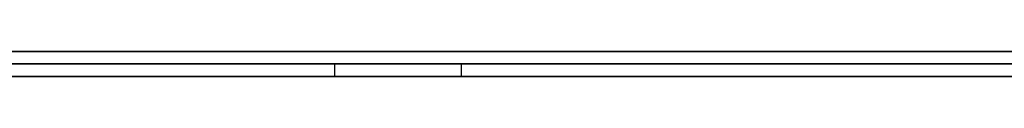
# Model space of a CAD drawing. Extents: x -3.09 to 3.09, y -0.36 to 1.94.
# Tile 25 of 168: x -2.242932 to -2.227082, y 1.8416 to 1.842. Entities that reach past the tile are written whole.
import ezdxf

# ---------------------------------------------------------------- set-up
doc = ezdxf.new("R2010")
doc.units = 0
doc.layers.get('0').update_dxf_attribs({"linetype": 'CONTINUOUS'})

# ---------------------------------------------------------------- blocks, each defined once
blk = doc.blocks.new('*U1')
at = {"extrusion": (0, 1, 0)}
for p, q in [((-3.01875, 1.842, 0.83), (3.01875, 1.842, 0.83)), ((3.01875, 1.842, -0.83), (-3.01875, 1.842, -0.83)), ((-2.92375, 1.842, -0.815), (2.92375, 1.842, -0.815)), ((2.92375, 1.842, 0.815), (-2.92375, 1.842, 0.815)), ((2.92375, 1.842, -0.7525), (-2.92375, 1.842, -0.7525)), ((-2.92375, 1.842, 0.7525), (2.92375, 1.842, 0.7525)), ((-2.71875, 1.842, -0.61), (-1.93875, 1.842, -0.61)), ((-1.93875, 1.842, -0.36), (-2.71875, 1.842, -0.36)), ((-2.45875, 1.842, -0.25), (-0.01875, 1.842, -0.25)), ((-0.01875, 1.842, 0.25), (-2.45875, 1.842, 0.25)), ((-1.93875, 1.8418, -0.61), (-2.71875, 1.8418, -0.61)), ((-2.71875, 1.8418, -0.36), (-1.93875, 1.8418, -0.36)), ((-2.45875, 1.8418, 0.25), (-0.01875, 1.8418, 0.25)), ((-0.01875, 1.8418, -0.25), (-2.45875, 1.8418, -0.25)), ((2.92375, 1.8416, -0.815), (-2.92375, 1.8416, -0.815)), ((-2.92375, 1.8416, 0.815), (2.92375, 1.8416, 0.815)), ((2.92375, 1.8416, -0.7525), (-2.92375, 1.8416, -0.7525)), ((-2.92375, 1.8416, 0.7525), (2.92375, 1.8416, 0.7525))]:
    blk.add_line(p, q, dxfattribs=at)
at = {"extrusion": (0, 0, -1)}
for p, q in [((-3.01875, 1.842, 0.83), (3.01875, 1.842, 0.83)), ((2.92375, 1.842, -0.7525), (-2.92375, 1.842, -0.7525)), ((2.92375, 1.842, 0.815), (-2.92375, 1.842, 0.815)), ((-1.93875, 1.842, -0.36), (-2.71875, 1.842, -0.36)), ((-0.01875, 1.842, 0.25), (-2.45875, 1.842, 0.25)), ((-2.71875, 1.8418, -0.36), (-1.93875, 1.8418, -0.36)), ((-2.45875, 1.8418, 0.25), (-0.01875, 1.8418, 0.25)), ((2.92375, 1.8416, -0.7525), (-2.92375, 1.8416, -0.7525)), ((-2.92375, 1.8416, 0.815), (2.92375, 1.8416, 0.815))]:
    blk.add_line(p, q, dxfattribs=at)
for p, q in [((3.01875, 1.842, -0.83), (-3.01875, 1.842, -0.83)), ((-2.92375, 1.842, 0.7525), (2.92375, 1.842, 0.7525)), ((-2.92375, 1.842, -0.815), (2.92375, 1.842, -0.815)), ((-2.71875, 1.842, -0.61), (-1.93875, 1.842, -0.61)), ((-2.45875, 1.842, -0.25), (-0.01875, 1.842, -0.25)), ((-1.93875, 1.8418, -0.61), (-2.71875, 1.8418, -0.61)), ((-0.01875, 1.8418, -0.25), (-2.45875, 1.8418, -0.25)), ((-2.237866, 1.8418, -0.526775), (-2.237866, 1.8416, -0.526775)), ((-2.237866, 1.8418, -0.526775), (-2.237866, 1.8416, -0.526775)), ((-2.235825, 1.8418, -0.537714), (-2.235825, 1.8416, -0.537714)), ((-2.235825, 1.8418, -0.537714), (-2.235825, 1.8416, -0.537714)), ((-2.92375, 1.8416, 0.7525), (2.92375, 1.8416, 0.7525)), ((2.92375, 1.8416, -0.815), (-2.92375, 1.8416, -0.815))]:
    blk.add_line(p, q)
for points in [[(-2.243, 1.8418, -0.53728), (-2.24274, 1.8418, -0.537312), (-2.24248, 1.8418, -0.537342), (-2.24222, 1.8418, -0.537371), (-2.24196, 1.8418, -0.537399), (-2.2417, 1.8418, -0.537426), (-2.24143, 1.8418, -0.537451), (-2.24117, 1.8418, -0.537476), (-2.24091, 1.8418, -0.537499), (-2.24065, 1.8418, -0.537521), (-2.24038, 1.8418, -0.537542), (-2.24012, 1.8418, -0.537562), (-2.23985, 1.8418, -0.53758), (-2.23959, 1.8418, -0.537597), (-2.23932, 1.8418, -0.537613), (-2.23906, 1.8418, -0.537628), (-2.23879, 1.8418, -0.537642), (-2.23852, 1.8418, -0.537654), (-2.23825, 1.8418, -0.537666), (-2.23799, 1.8418, -0.537676), (-2.23772, 1.8418, -0.537685), (-2.23745, 1.8418, -0.537692), (-2.23718, 1.8418, -0.537699), (-2.23691, 1.8418, -0.537704), (-2.23664, 1.8418, -0.537709), (-2.23637, 1.8418, -0.537712), (-2.2361, 1.8418, -0.537713), (-2.23583, 1.8418, -0.537714)], [(-2.243, 1.8418, -0.53728), (-2.24274, 1.8418, -0.537312), (-2.24248, 1.8418, -0.537342), (-2.24222, 1.8418, -0.537371), (-2.24196, 1.8418, -0.537399), (-2.2417, 1.8418, -0.537426), (-2.24143, 1.8418, -0.537451), (-2.24117, 1.8418, -0.537476), (-2.24091, 1.8418, -0.537499), (-2.24065, 1.8418, -0.537521), (-2.24038, 1.8418, -0.537542), (-2.24012, 1.8418, -0.537562), (-2.23985, 1.8418, -0.53758), (-2.23959, 1.8418, -0.537597), (-2.23932, 1.8418, -0.537613), (-2.23906, 1.8418, -0.537628), (-2.23879, 1.8418, -0.537642), (-2.23852, 1.8418, -0.537654), (-2.23825, 1.8418, -0.537666), (-2.23799, 1.8418, -0.537676), (-2.23772, 1.8418, -0.537685), (-2.23745, 1.8418, -0.537692), (-2.23718, 1.8418, -0.537699), (-2.23691, 1.8418, -0.537704), (-2.23664, 1.8418, -0.537709), (-2.23637, 1.8418, -0.537712), (-2.2361, 1.8418, -0.537713), (-2.23583, 1.8418, -0.537714)], [(-2.23787, 1.8418, -0.526775), (-2.23807, 1.8418, -0.526775), (-2.23827, 1.8418, -0.526773), (-2.23847, 1.8418, -0.526771), (-2.23867, 1.8418, -0.526767), (-2.23887, 1.8418, -0.526763), (-2.23907, 1.8418, -0.526758), (-2.23927, 1.8418, -0.526751), (-2.23947, 1.8418, -0.526744), (-2.23966, 1.8418, -0.526736), (-2.23986, 1.8418, -0.526727), (-2.24006, 1.8418, -0.526717), (-2.24026, 1.8418, -0.526706), (-2.24045, 1.8418, -0.526693), (-2.24065, 1.8418, -0.52668), (-2.24084, 1.8418, -0.526666), (-2.24104, 1.8418, -0.526651), (-2.24123, 1.8418, -0.526635), (-2.24143, 1.8418, -0.526619), (-2.24162, 1.8418, -0.526601), (-2.24182, 1.8418, -0.526582), (-2.24201, 1.8418, -0.526562), (-2.2422, 1.8418, -0.526541), (-2.24239, 1.8418, -0.526519), (-2.24259, 1.8418, -0.526497), (-2.24278, 1.8418, -0.526473), (-2.24297, 1.8418, -0.526448)], [(-2.23787, 1.8418, -0.526775), (-2.23807, 1.8418, -0.526775), (-2.23827, 1.8418, -0.526773), (-2.23847, 1.8418, -0.526771), (-2.23867, 1.8418, -0.526767), (-2.23887, 1.8418, -0.526763), (-2.23907, 1.8418, -0.526758), (-2.23927, 1.8418, -0.526751), (-2.23947, 1.8418, -0.526744), (-2.23966, 1.8418, -0.526736), (-2.23986, 1.8418, -0.526727), (-2.24006, 1.8418, -0.526717), (-2.24026, 1.8418, -0.526706), (-2.24045, 1.8418, -0.526693), (-2.24065, 1.8418, -0.52668), (-2.24084, 1.8418, -0.526666), (-2.24104, 1.8418, -0.526651), (-2.24123, 1.8418, -0.526635), (-2.24143, 1.8418, -0.526619), (-2.24162, 1.8418, -0.526601), (-2.24182, 1.8418, -0.526582), (-2.24201, 1.8418, -0.526562), (-2.2422, 1.8418, -0.526541), (-2.24239, 1.8418, -0.526519), (-2.24259, 1.8418, -0.526497), (-2.24278, 1.8418, -0.526473), (-2.24297, 1.8418, -0.526448)], [(-2.22694, 1.8418, -0.441414), (-2.22715, 1.8418, -0.441283), (-2.22736, 1.8418, -0.441152), (-2.22757, 1.8418, -0.441023), (-2.22779, 1.8418, -0.440894), (-2.228, 1.8418, -0.440766), (-2.22822, 1.8418, -0.440639), (-2.22843, 1.8418, -0.440513), (-2.22865, 1.8418, -0.440388), (-2.22887, 1.8418, -0.440264), (-2.22909, 1.8418, -0.44014), (-2.2293, 1.8418, -0.440018), (-2.22952, 1.8418, -0.439896), (-2.22974, 1.8418, -0.439775), (-2.22997, 1.8418, -0.439655), (-2.23019, 1.8418, -0.439536), (-2.23041, 1.8418, -0.439418), (-2.23063, 1.8418, -0.439301), (-2.23086, 1.8418, -0.439185), (-2.23108, 1.8418, -0.439069), (-2.2313, 1.8418, -0.438955), (-2.23153, 1.8418, -0.438841), (-2.23176, 1.8418, -0.438728), (-2.23198, 1.8418, -0.438617), (-2.23221, 1.8418, -0.438507), (-2.23244, 1.8418, -0.438398), (-2.23267, 1.8418, -0.43829), (-2.2329, 1.8418, -0.438184), (-2.23313, 1.8418, -0.438078), (-2.23336, 1.8418, -0.437974), (-2.23359, 1.8418, -0.437871), (-2.23382, 1.8418, -0.437769), (-2.23405, 1.8418, -0.437669), (-2.23428, 1.8418, -0.437569), (-2.23452, 1.8418, -0.437471), (-2.23475, 1.8418, -0.437374), (-2.23499, 1.8418, -0.437278), (-2.23522, 1.8418, -0.437184), (-2.23546, 1.8418, -0.43709), (-2.23569, 1.8418, -0.436998), (-2.23593, 1.8418, -0.436907), (-2.23617, 1.8418, -0.436817), (-2.23641, 1.8418, -0.436728), (-2.23664, 1.8418, -0.436641), (-2.23688, 1.8418, -0.436555), (-2.23712, 1.8418, -0.43647), (-2.23736, 1.8418, -0.436386), (-2.2376, 1.8418, -0.436303), (-2.23785, 1.8418, -0.436221), (-2.23809, 1.8418, -0.436141), (-2.23833, 1.8418, -0.436062), (-2.23857, 1.8418, -0.435984), (-2.23882, 1.8418, -0.435907), (-2.23906, 1.8418, -0.435831), (-2.23931, 1.8418, -0.435757), (-2.23955, 1.8418, -0.435684), (-2.2398, 1.8418, -0.435612), (-2.24005, 1.8418, -0.435541), (-2.24029, 1.8418, -0.435471), (-2.24054, 1.8418, -0.435403), (-2.24079, 1.8418, -0.435336), (-2.24104, 1.8418, -0.43527), (-2.24129, 1.8418, -0.435205), (-2.24154, 1.8418, -0.435141), (-2.24179, 1.8418, -0.435078), (-2.24204, 1.8418, -0.435017), (-2.2423, 1.8418, -0.434957), (-2.24255, 1.8418, -0.434898), (-2.2428, 1.8418, -0.43484), (-2.24306, 1.8418, -0.434784)], [(-2.22694, 1.8418, -0.441414), (-2.22715, 1.8418, -0.441283), (-2.22736, 1.8418, -0.441152), (-2.22757, 1.8418, -0.441023), (-2.22779, 1.8418, -0.440894), (-2.228, 1.8418, -0.440766), (-2.22822, 1.8418, -0.440639), (-2.22843, 1.8418, -0.440513), (-2.22865, 1.8418, -0.440388), (-2.22887, 1.8418, -0.440264), (-2.22909, 1.8418, -0.44014), (-2.2293, 1.8418, -0.440018), (-2.22952, 1.8418, -0.439896), (-2.22974, 1.8418, -0.439775), (-2.22997, 1.8418, -0.439655), (-2.23019, 1.8418, -0.439536), (-2.23041, 1.8418, -0.439418), (-2.23063, 1.8418, -0.439301), (-2.23086, 1.8418, -0.439185), (-2.23108, 1.8418, -0.439069), (-2.2313, 1.8418, -0.438955), (-2.23153, 1.8418, -0.438841), (-2.23176, 1.8418, -0.438728), (-2.23198, 1.8418, -0.438617), (-2.23221, 1.8418, -0.438507), (-2.23244, 1.8418, -0.438398), (-2.23267, 1.8418, -0.43829), (-2.2329, 1.8418, -0.438184), (-2.23313, 1.8418, -0.438078), (-2.23336, 1.8418, -0.437974), (-2.23359, 1.8418, -0.437871), (-2.23382, 1.8418, -0.437769), (-2.23405, 1.8418, -0.437669), (-2.23428, 1.8418, -0.437569), (-2.23452, 1.8418, -0.437471), (-2.23475, 1.8418, -0.437374), (-2.23499, 1.8418, -0.437278), (-2.23522, 1.8418, -0.437184), (-2.23546, 1.8418, -0.43709), (-2.23569, 1.8418, -0.436998), (-2.23593, 1.8418, -0.436907), (-2.23617, 1.8418, -0.436817), (-2.23641, 1.8418, -0.436728), (-2.23664, 1.8418, -0.436641), (-2.23688, 1.8418, -0.436555), (-2.23712, 1.8418, -0.43647), (-2.23736, 1.8418, -0.436386), (-2.2376, 1.8418, -0.436303), (-2.23785, 1.8418, -0.436221), (-2.23809, 1.8418, -0.436141), (-2.23833, 1.8418, -0.436062), (-2.23857, 1.8418, -0.435984), (-2.23882, 1.8418, -0.435907), (-2.23906, 1.8418, -0.435831), (-2.23931, 1.8418, -0.435757), (-2.23955, 1.8418, -0.435684), (-2.2398, 1.8418, -0.435612), (-2.24005, 1.8418, -0.435541), (-2.24029, 1.8418, -0.435471), (-2.24054, 1.8418, -0.435403), (-2.24079, 1.8418, -0.435336), (-2.24104, 1.8418, -0.43527), (-2.24129, 1.8418, -0.435205), (-2.24154, 1.8418, -0.435141), (-2.24179, 1.8418, -0.435078), (-2.24204, 1.8418, -0.435017), (-2.2423, 1.8418, -0.434957), (-2.24255, 1.8418, -0.434898), (-2.2428, 1.8418, -0.43484), (-2.24306, 1.8418, -0.434784)], [(-2.24294, 1.8418, -0.445909), (-2.24276, 1.8418, -0.445964), (-2.24259, 1.8418, -0.446019), (-2.24241, 1.8418, -0.446075), (-2.24224, 1.8418, -0.446132), (-2.24206, 1.8418, -0.44619), (-2.24189, 1.8418, -0.446249), (-2.24171, 1.8418, -0.446308), (-2.24154, 1.8418, -0.446369), (-2.24136, 1.8418, -0.446431), (-2.24119, 1.8418, -0.446494), (-2.24101, 1.8418, -0.446557), (-2.24084, 1.8418, -0.446622), (-2.24067, 1.8418, -0.446688), (-2.2405, 1.8418, -0.446754), (-2.24033, 1.8418, -0.446822), (-2.24015, 1.8418, -0.44689), (-2.23998, 1.8418, -0.44696), (-2.23981, 1.8418, -0.44703), (-2.23964, 1.8418, -0.447101), (-2.23947, 1.8418, -0.447174), (-2.2393, 1.8418, -0.447247), (-2.23913, 1.8418, -0.447321), (-2.23896, 1.8418, -0.447396), (-2.2388, 1.8418, -0.447472), (-2.23863, 1.8418, -0.44755), (-2.23846, 1.8418, -0.447628), (-2.23829, 1.8418, -0.447707), (-2.23813, 1.8418, -0.447787), (-2.23796, 1.8418, -0.447868), (-2.23779, 1.8418, -0.447949), (-2.23763, 1.8418, -0.448032), (-2.23746, 1.8418, -0.448116), (-2.2373, 1.8418, -0.448201), (-2.23713, 1.8418, -0.448287), (-2.23697, 1.8418, -0.448373), (-2.2368, 1.8418, -0.448461), (-2.23664, 1.8418, -0.448549), (-2.23648, 1.8418, -0.448639), (-2.23631, 1.8418, -0.44873), (-2.23615, 1.8418, -0.448821), (-2.23599, 1.8418, -0.448913), (-2.23583, 1.8418, -0.449006), (-2.23567, 1.8418, -0.449099), (-2.23551, 1.8418, -0.449193), (-2.23535, 1.8418, -0.449288), (-2.23519, 1.8418, -0.449383), (-2.23503, 1.8418, -0.449479), (-2.23487, 1.8418, -0.449576), (-2.23471, 1.8418, -0.449673), (-2.23456, 1.8418, -0.449771), (-2.2344, 1.8418, -0.449869), (-2.23425, 1.8418, -0.449968), (-2.23409, 1.8418, -0.450068), (-2.23394, 1.8418, -0.450168), (-2.23378, 1.8418, -0.450269), (-2.23363, 1.8418, -0.450371), (-2.23347, 1.8418, -0.450473), (-2.23332, 1.8418, -0.450576), (-2.23317, 1.8418, -0.450679), (-2.23302, 1.8418, -0.450784), (-2.23287, 1.8418, -0.450888), (-2.23272, 1.8418, -0.450994), (-2.23257, 1.8418, -0.4511), (-2.23242, 1.8418, -0.451207), (-2.23227, 1.8418, -0.451314), (-2.23212, 1.8418, -0.451422), (-2.23197, 1.8418, -0.451531), (-2.23182, 1.8418, -0.45164), (-2.23168, 1.8418, -0.45175), (-2.23153, 1.8418, -0.45186), (-2.23138, 1.8418, -0.451971), (-2.23124, 1.8418, -0.452083), (-2.23109, 1.8418, -0.452196), (-2.23095, 1.8418, -0.452309), (-2.23081, 1.8418, -0.452422), (-2.23066, 1.8418, -0.452537), (-2.23052, 1.8418, -0.452652), (-2.23038, 1.8418, -0.452767), (-2.23024, 1.8418, -0.452884), (-2.2301, 1.8418, -0.453001), (-2.22996, 1.8418, -0.453118), (-2.22982, 1.8418, -0.453236), (-2.22968, 1.8418, -0.453355), (-2.22954, 1.8418, -0.453474), (-2.2294, 1.8418, -0.453595), (-2.22926, 1.8418, -0.453715), (-2.22912, 1.8418, -0.453837), (-2.22899, 1.8418, -0.453958), (-2.22885, 1.8418, -0.454081), (-2.22872, 1.8418, -0.454204), (-2.22858, 1.8418, -0.454328), (-2.22845, 1.8418, -0.454453), (-2.22831, 1.8418, -0.454578), (-2.22818, 1.8418, -0.454704), (-2.22805, 1.8418, -0.45483), (-2.22791, 1.8418, -0.454957), (-2.22778, 1.8418, -0.455085), (-2.22765, 1.8418, -0.455213), (-2.22752, 1.8418, -0.455342), (-2.22739, 1.8418, -0.455472), (-2.22726, 1.8418, -0.455602), (-2.22713, 1.8418, -0.455733), (-2.227, 1.8418, -0.455864)], [(-2.24294, 1.8418, -0.445909), (-2.24276, 1.8418, -0.445964), (-2.24259, 1.8418, -0.446019), (-2.24241, 1.8418, -0.446075), (-2.24224, 1.8418, -0.446132), (-2.24206, 1.8418, -0.44619), (-2.24189, 1.8418, -0.446249), (-2.24171, 1.8418, -0.446308), (-2.24154, 1.8418, -0.446369), (-2.24136, 1.8418, -0.446431), (-2.24119, 1.8418, -0.446494), (-2.24101, 1.8418, -0.446557), (-2.24084, 1.8418, -0.446622), (-2.24067, 1.8418, -0.446688), (-2.2405, 1.8418, -0.446754), (-2.24033, 1.8418, -0.446822), (-2.24015, 1.8418, -0.44689), (-2.23998, 1.8418, -0.44696), (-2.23981, 1.8418, -0.44703), (-2.23964, 1.8418, -0.447101), (-2.23947, 1.8418, -0.447174), (-2.2393, 1.8418, -0.447247), (-2.23913, 1.8418, -0.447321), (-2.23896, 1.8418, -0.447396), (-2.2388, 1.8418, -0.447472), (-2.23863, 1.8418, -0.44755), (-2.23846, 1.8418, -0.447628), (-2.23829, 1.8418, -0.447707), (-2.23813, 1.8418, -0.447787), (-2.23796, 1.8418, -0.447868), (-2.23779, 1.8418, -0.447949), (-2.23763, 1.8418, -0.448032), (-2.23746, 1.8418, -0.448116), (-2.2373, 1.8418, -0.448201), (-2.23713, 1.8418, -0.448287), (-2.23697, 1.8418, -0.448373), (-2.2368, 1.8418, -0.448461), (-2.23664, 1.8418, -0.448549), (-2.23648, 1.8418, -0.448639), (-2.23631, 1.8418, -0.44873), (-2.23615, 1.8418, -0.448821), (-2.23599, 1.8418, -0.448913), (-2.23583, 1.8418, -0.449006), (-2.23567, 1.8418, -0.449099), (-2.23551, 1.8418, -0.449193), (-2.23535, 1.8418, -0.449288), (-2.23519, 1.8418, -0.449383), (-2.23503, 1.8418, -0.449479), (-2.23487, 1.8418, -0.449576), (-2.23471, 1.8418, -0.449673), (-2.23456, 1.8418, -0.449771), (-2.2344, 1.8418, -0.449869), (-2.23425, 1.8418, -0.449968), (-2.23409, 1.8418, -0.450068), (-2.23394, 1.8418, -0.450168), (-2.23378, 1.8418, -0.450269), (-2.23363, 1.8418, -0.450371), (-2.23347, 1.8418, -0.450473), (-2.23332, 1.8418, -0.450576), (-2.23317, 1.8418, -0.450679), (-2.23302, 1.8418, -0.450784), (-2.23287, 1.8418, -0.450888), (-2.23272, 1.8418, -0.450994), (-2.23257, 1.8418, -0.4511), (-2.23242, 1.8418, -0.451207), (-2.23227, 1.8418, -0.451314), (-2.23212, 1.8418, -0.451422), (-2.23197, 1.8418, -0.451531), (-2.23182, 1.8418, -0.45164), (-2.23168, 1.8418, -0.45175), (-2.23153, 1.8418, -0.45186), (-2.23138, 1.8418, -0.451971), (-2.23124, 1.8418, -0.452083), (-2.23109, 1.8418, -0.452196), (-2.23095, 1.8418, -0.452309), (-2.23081, 1.8418, -0.452422), (-2.23066, 1.8418, -0.452537), (-2.23052, 1.8418, -0.452652), (-2.23038, 1.8418, -0.452767), (-2.23024, 1.8418, -0.452884), (-2.2301, 1.8418, -0.453001), (-2.22996, 1.8418, -0.453118), (-2.22982, 1.8418, -0.453236), (-2.22968, 1.8418, -0.453355), (-2.22954, 1.8418, -0.453474), (-2.2294, 1.8418, -0.453595), (-2.22926, 1.8418, -0.453715), (-2.22912, 1.8418, -0.453837), (-2.22899, 1.8418, -0.453958), (-2.22885, 1.8418, -0.454081), (-2.22872, 1.8418, -0.454204), (-2.22858, 1.8418, -0.454328), (-2.22845, 1.8418, -0.454453), (-2.22831, 1.8418, -0.454578), (-2.22818, 1.8418, -0.454704), (-2.22805, 1.8418, -0.45483), (-2.22791, 1.8418, -0.454957), (-2.22778, 1.8418, -0.455085), (-2.22765, 1.8418, -0.455213), (-2.22752, 1.8418, -0.455342), (-2.22739, 1.8418, -0.455472), (-2.22726, 1.8418, -0.455602), (-2.22713, 1.8418, -0.455733), (-2.227, 1.8418, -0.455864)], [(-2.22705, 1.8418, -0.524996), (-2.22725, 1.8418, -0.525071), (-2.22745, 1.8418, -0.525144), (-2.22766, 1.8418, -0.525216), (-2.22787, 1.8418, -0.525286), (-2.22807, 1.8418, -0.525354), (-2.22828, 1.8418, -0.525421), (-2.22849, 1.8418, -0.525486), (-2.2287, 1.8418, -0.52555), (-2.22892, 1.8418, -0.525612), (-2.22913, 1.8418, -0.525672), (-2.22934, 1.8418, -0.525731), (-2.22956, 1.8418, -0.525788), (-2.22978, 1.8418, -0.525844), (-2.23, 1.8418, -0.525898), (-2.23021, 1.8418, -0.52595), (-2.23044, 1.8418, -0.526001), (-2.23066, 1.8418, -0.52605), (-2.23088, 1.8418, -0.526098), (-2.2311, 1.8418, -0.526144), (-2.23133, 1.8418, -0.526188), (-2.23156, 1.8418, -0.526231), (-2.23178, 1.8418, -0.526272), (-2.23201, 1.8418, -0.526311), (-2.23224, 1.8418, -0.526349), (-2.23248, 1.8418, -0.526385), (-2.23271, 1.8418, -0.52642), (-2.23294, 1.8418, -0.526453), (-2.23318, 1.8418, -0.526484), (-2.23341, 1.8418, -0.526514), (-2.23365, 1.8418, -0.526542), (-2.23389, 1.8418, -0.526569), (-2.23413, 1.8418, -0.526594), (-2.23437, 1.8418, -0.526617), (-2.23461, 1.8418, -0.526639), (-2.23485, 1.8418, -0.526659), (-2.2351, 1.8418, -0.526678), (-2.23534, 1.8418, -0.526695), (-2.23559, 1.8418, -0.52671), (-2.23584, 1.8418, -0.526724), (-2.23609, 1.8418, -0.526736), (-2.23634, 1.8418, -0.526746), (-2.23659, 1.8418, -0.526755), (-2.23684, 1.8418, -0.526762), (-2.2371, 1.8418, -0.526768), (-2.23735, 1.8418, -0.526772), (-2.23761, 1.8418, -0.526774), (-2.23787, 1.8418, -0.526775)], [(-2.22705, 1.8418, -0.524996), (-2.22725, 1.8418, -0.525071), (-2.22745, 1.8418, -0.525144), (-2.22766, 1.8418, -0.525216), (-2.22787, 1.8418, -0.525286), (-2.22807, 1.8418, -0.525354), (-2.22828, 1.8418, -0.525421), (-2.22849, 1.8418, -0.525486), (-2.2287, 1.8418, -0.52555), (-2.22892, 1.8418, -0.525612), (-2.22913, 1.8418, -0.525672), (-2.22934, 1.8418, -0.525731), (-2.22956, 1.8418, -0.525788), (-2.22978, 1.8418, -0.525844), (-2.23, 1.8418, -0.525898), (-2.23021, 1.8418, -0.52595), (-2.23044, 1.8418, -0.526001), (-2.23066, 1.8418, -0.52605), (-2.23088, 1.8418, -0.526098), (-2.2311, 1.8418, -0.526144), (-2.23133, 1.8418, -0.526188), (-2.23156, 1.8418, -0.526231), (-2.23178, 1.8418, -0.526272), (-2.23201, 1.8418, -0.526311), (-2.23224, 1.8418, -0.526349), (-2.23248, 1.8418, -0.526385), (-2.23271, 1.8418, -0.52642), (-2.23294, 1.8418, -0.526453), (-2.23318, 1.8418, -0.526484), (-2.23341, 1.8418, -0.526514), (-2.23365, 1.8418, -0.526542), (-2.23389, 1.8418, -0.526569), (-2.23413, 1.8418, -0.526594), (-2.23437, 1.8418, -0.526617), (-2.23461, 1.8418, -0.526639), (-2.23485, 1.8418, -0.526659), (-2.2351, 1.8418, -0.526678), (-2.23534, 1.8418, -0.526695), (-2.23559, 1.8418, -0.52671), (-2.23584, 1.8418, -0.526724), (-2.23609, 1.8418, -0.526736), (-2.23634, 1.8418, -0.526746), (-2.23659, 1.8418, -0.526755), (-2.23684, 1.8418, -0.526762), (-2.2371, 1.8418, -0.526768), (-2.23735, 1.8418, -0.526772), (-2.23761, 1.8418, -0.526774), (-2.23787, 1.8418, -0.526775)], [(-2.23583, 1.8418, -0.537714), (-2.23545, 1.8418, -0.537713), (-2.23508, 1.8418, -0.53771), (-2.23471, 1.8418, -0.537704), (-2.23435, 1.8418, -0.537697), (-2.23398, 1.8418, -0.537687), (-2.23362, 1.8418, -0.537676), (-2.23326, 1.8418, -0.537662), (-2.2329, 1.8418, -0.537646), (-2.23254, 1.8418, -0.537628), (-2.23218, 1.8418, -0.537607), (-2.23183, 1.8418, -0.537585), (-2.23147, 1.8418, -0.537561), (-2.23112, 1.8418, -0.537534), (-2.23077, 1.8418, -0.537505), (-2.23042, 1.8418, -0.537474), (-2.23008, 1.8418, -0.537441), (-2.22973, 1.8418, -0.537406), (-2.22939, 1.8418, -0.537369), (-2.22905, 1.8418, -0.537329), (-2.22871, 1.8418, -0.537288), (-2.22837, 1.8418, -0.537244), (-2.22803, 1.8418, -0.537198), (-2.2277, 1.8418, -0.53715), (-2.22736, 1.8418, -0.5371), (-2.22703, 1.8418, -0.537048)], [(-2.23583, 1.8418, -0.537714), (-2.23545, 1.8418, -0.537713), (-2.23508, 1.8418, -0.53771), (-2.23471, 1.8418, -0.537704), (-2.23435, 1.8418, -0.537697), (-2.23398, 1.8418, -0.537687), (-2.23362, 1.8418, -0.537676), (-2.23326, 1.8418, -0.537662), (-2.2329, 1.8418, -0.537646), (-2.23254, 1.8418, -0.537628), (-2.23218, 1.8418, -0.537607), (-2.23183, 1.8418, -0.537585), (-2.23147, 1.8418, -0.537561), (-2.23112, 1.8418, -0.537534), (-2.23077, 1.8418, -0.537505), (-2.23042, 1.8418, -0.537474), (-2.23008, 1.8418, -0.537441), (-2.22973, 1.8418, -0.537406), (-2.22939, 1.8418, -0.537369), (-2.22905, 1.8418, -0.537329), (-2.22871, 1.8418, -0.537288), (-2.22837, 1.8418, -0.537244), (-2.22803, 1.8418, -0.537198), (-2.2277, 1.8418, -0.53715), (-2.22736, 1.8418, -0.5371), (-2.22703, 1.8418, -0.537048)], [(-2.23583, 1.8416, -0.537714), (-2.23623, 1.8416, -0.537713), (-2.23664, 1.8416, -0.537709), (-2.23705, 1.8416, -0.537702), (-2.23745, 1.8416, -0.537692), (-2.23786, 1.8416, -0.53768), (-2.23826, 1.8416, -0.537665), (-2.23866, 1.8416, -0.537648), (-2.23906, 1.8416, -0.537628), (-2.23946, 1.8416, -0.537605), (-2.23986, 1.8416, -0.537579), (-2.24026, 1.8416, -0.537551), (-2.24066, 1.8416, -0.53752), (-2.24105, 1.8416, -0.537486), (-2.24145, 1.8416, -0.53745), (-2.24184, 1.8416, -0.537411), (-2.24224, 1.8416, -0.537369), (-2.24263, 1.8416, -0.537325), (-2.24302, 1.8416, -0.537278)], [(-2.23583, 1.8416, -0.537714), (-2.23623, 1.8416, -0.537713), (-2.23664, 1.8416, -0.537709), (-2.23705, 1.8416, -0.537702), (-2.23745, 1.8416, -0.537692), (-2.23786, 1.8416, -0.53768), (-2.23826, 1.8416, -0.537665), (-2.23866, 1.8416, -0.537648), (-2.23906, 1.8416, -0.537628), (-2.23946, 1.8416, -0.537605), (-2.23986, 1.8416, -0.537579), (-2.24026, 1.8416, -0.537551), (-2.24066, 1.8416, -0.53752), (-2.24105, 1.8416, -0.537486), (-2.24145, 1.8416, -0.53745), (-2.24184, 1.8416, -0.537411), (-2.24224, 1.8416, -0.537369), (-2.24263, 1.8416, -0.537325), (-2.24302, 1.8416, -0.537278)], [(-2.23787, 1.8416, -0.526775), (-2.23817, 1.8416, -0.526774), (-2.23847, 1.8416, -0.526771), (-2.23877, 1.8416, -0.526765), (-2.23907, 1.8416, -0.526758), (-2.23937, 1.8416, -0.526748), (-2.23967, 1.8416, -0.526736), (-2.23997, 1.8416, -0.526722), (-2.24026, 1.8416, -0.526705), (-2.24056, 1.8416, -0.526687), (-2.24085, 1.8416, -0.526666), (-2.24115, 1.8416, -0.526643), (-2.24144, 1.8416, -0.526618), (-2.24173, 1.8416, -0.52659), (-2.24202, 1.8416, -0.526561), (-2.24231, 1.8416, -0.526529), (-2.2426, 1.8416, -0.526495), (-2.24289, 1.8416, -0.526459), (-2.24317, 1.8416, -0.526421)], [(-2.23787, 1.8416, -0.526775), (-2.23817, 1.8416, -0.526774), (-2.23847, 1.8416, -0.526771), (-2.23877, 1.8416, -0.526765), (-2.23907, 1.8416, -0.526758), (-2.23937, 1.8416, -0.526748), (-2.23967, 1.8416, -0.526736), (-2.23997, 1.8416, -0.526722), (-2.24026, 1.8416, -0.526705), (-2.24056, 1.8416, -0.526687), (-2.24085, 1.8416, -0.526666), (-2.24115, 1.8416, -0.526643), (-2.24144, 1.8416, -0.526618), (-2.24173, 1.8416, -0.52659), (-2.24202, 1.8416, -0.526561), (-2.24231, 1.8416, -0.526529), (-2.2426, 1.8416, -0.526495), (-2.24289, 1.8416, -0.526459), (-2.24317, 1.8416, -0.526421)], [(-2.24315, 1.8416, -0.434763), (-2.24277, 1.8416, -0.434848), (-2.24239, 1.8416, -0.434935), (-2.24201, 1.8416, -0.435025), (-2.24163, 1.8416, -0.435118), (-2.24126, 1.8416, -0.435214), (-2.24088, 1.8416, -0.435312), (-2.24051, 1.8416, -0.435413), (-2.24013, 1.8416, -0.435517), (-2.23976, 1.8416, -0.435623), (-2.23939, 1.8416, -0.435732), (-2.23902, 1.8416, -0.435844), (-2.23866, 1.8416, -0.435958), (-2.23829, 1.8416, -0.436075), (-2.23792, 1.8416, -0.436195), (-2.23756, 1.8416, -0.436318), (-2.2372, 1.8416, -0.436443), (-2.23684, 1.8416, -0.436571), (-2.23648, 1.8416, -0.436701), (-2.23612, 1.8416, -0.436835), (-2.23576, 1.8416, -0.436971), (-2.23541, 1.8416, -0.437109), (-2.23505, 1.8416, -0.437251), (-2.2347, 1.8416, -0.437395), (-2.23435, 1.8416, -0.437542), (-2.234, 1.8416, -0.437691), (-2.23365, 1.8416, -0.437843), (-2.2333, 1.8416, -0.437998), (-2.23296, 1.8416, -0.438155), (-2.23261, 1.8416, -0.438316), (-2.23227, 1.8416, -0.438479), (-2.23193, 1.8416, -0.438644), (-2.23159, 1.8416, -0.438812), (-2.23125, 1.8416, -0.438983), (-2.23091, 1.8416, -0.439156), (-2.23057, 1.8416, -0.439331), (-2.23024, 1.8416, -0.439508), (-2.22991, 1.8416, -0.439687), (-2.22957, 1.8416, -0.439868), (-2.22924, 1.8416, -0.440051), (-2.22892, 1.8416, -0.440236), (-2.22859, 1.8416, -0.440423), (-2.22826, 1.8416, -0.440612), (-2.22794, 1.8416, -0.440803), (-2.22762, 1.8416, -0.440996), (-2.2273, 1.8416, -0.441191), (-2.22698, 1.8416, -0.441388)], [(-2.24315, 1.8416, -0.434763), (-2.24277, 1.8416, -0.434848), (-2.24239, 1.8416, -0.434935), (-2.24201, 1.8416, -0.435025), (-2.24163, 1.8416, -0.435118), (-2.24126, 1.8416, -0.435214), (-2.24088, 1.8416, -0.435312), (-2.24051, 1.8416, -0.435413), (-2.24013, 1.8416, -0.435517), (-2.23976, 1.8416, -0.435623), (-2.23939, 1.8416, -0.435732), (-2.23902, 1.8416, -0.435844), (-2.23866, 1.8416, -0.435958), (-2.23829, 1.8416, -0.436075), (-2.23792, 1.8416, -0.436195), (-2.23756, 1.8416, -0.436318), (-2.2372, 1.8416, -0.436443), (-2.23684, 1.8416, -0.436571), (-2.23648, 1.8416, -0.436701), (-2.23612, 1.8416, -0.436835), (-2.23576, 1.8416, -0.436971), (-2.23541, 1.8416, -0.437109), (-2.23505, 1.8416, -0.437251), (-2.2347, 1.8416, -0.437395), (-2.23435, 1.8416, -0.437542), (-2.234, 1.8416, -0.437691), (-2.23365, 1.8416, -0.437843), (-2.2333, 1.8416, -0.437998), (-2.23296, 1.8416, -0.438155), (-2.23261, 1.8416, -0.438316), (-2.23227, 1.8416, -0.438479), (-2.23193, 1.8416, -0.438644), (-2.23159, 1.8416, -0.438812), (-2.23125, 1.8416, -0.438983), (-2.23091, 1.8416, -0.439156), (-2.23057, 1.8416, -0.439331), (-2.23024, 1.8416, -0.439508), (-2.22991, 1.8416, -0.439687), (-2.22957, 1.8416, -0.439868), (-2.22924, 1.8416, -0.440051), (-2.22892, 1.8416, -0.440236), (-2.22859, 1.8416, -0.440423), (-2.22826, 1.8416, -0.440612), (-2.22794, 1.8416, -0.440803), (-2.22762, 1.8416, -0.440996), (-2.2273, 1.8416, -0.441191), (-2.22698, 1.8416, -0.441388)], [(-2.243, 1.8416, -0.445891), (-2.24274, 1.8416, -0.445972), (-2.24247, 1.8416, -0.446055), (-2.24221, 1.8416, -0.446141), (-2.24194, 1.8416, -0.446228), (-2.24168, 1.8416, -0.446318), (-2.24142, 1.8416, -0.44641), (-2.24116, 1.8416, -0.446505), (-2.2409, 1.8416, -0.446601), (-2.24064, 1.8416, -0.4467), (-2.24038, 1.8416, -0.4468), (-2.24012, 1.8416, -0.446903), (-2.23986, 1.8416, -0.447008), (-2.23961, 1.8416, -0.447116), (-2.23935, 1.8416, -0.447225), (-2.2391, 1.8416, -0.447336), (-2.23885, 1.8416, -0.44745), (-2.23859, 1.8416, -0.447566), (-2.23834, 1.8416, -0.447684), (-2.23809, 1.8416, -0.447804), (-2.23784, 1.8416, -0.447927), (-2.23759, 1.8416, -0.448051), (-2.23734, 1.8416, -0.448178), (-2.23709, 1.8416, -0.448307), (-2.23685, 1.8416, -0.448438), (-2.2366, 1.8416, -0.448571), (-2.23636, 1.8416, -0.448707), (-2.23611, 1.8416, -0.448844), (-2.23587, 1.8416, -0.448983), (-2.23563, 1.8416, -0.449124), (-2.23539, 1.8416, -0.449265), (-2.23515, 1.8416, -0.449409), (-2.23491, 1.8416, -0.449553), (-2.23467, 1.8416, -0.4497), (-2.23444, 1.8416, -0.449847), (-2.2342, 1.8416, -0.449996), (-2.23397, 1.8416, -0.450147), (-2.23374, 1.8416, -0.450299), (-2.2335, 1.8416, -0.450452), (-2.23328, 1.8416, -0.450607), (-2.23305, 1.8416, -0.450763), (-2.23282, 1.8416, -0.450921), (-2.23259, 1.8416, -0.45108), (-2.23237, 1.8416, -0.45124), (-2.23215, 1.8416, -0.451402), (-2.23192, 1.8416, -0.451566), (-2.2317, 1.8416, -0.451731), (-2.23148, 1.8416, -0.451897), (-2.23126, 1.8416, -0.452065), (-2.23105, 1.8416, -0.452234), (-2.23083, 1.8416, -0.452405), (-2.23061, 1.8416, -0.452577), (-2.2304, 1.8416, -0.45275), (-2.23019, 1.8416, -0.452925), (-2.22998, 1.8416, -0.453101), (-2.22977, 1.8416, -0.453279), (-2.22956, 1.8416, -0.453458), (-2.22935, 1.8416, -0.453639), (-2.22914, 1.8416, -0.453821), (-2.22894, 1.8416, -0.454005), (-2.22873, 1.8416, -0.45419), (-2.22853, 1.8416, -0.454376), (-2.22833, 1.8416, -0.454564), (-2.22813, 1.8416, -0.454753), (-2.22793, 1.8416, -0.454944), (-2.22773, 1.8416, -0.455136), (-2.22753, 1.8416, -0.45533), (-2.22734, 1.8416, -0.455525), (-2.22714, 1.8416, -0.455721), (-2.22695, 1.8416, -0.455919)], [(-2.243, 1.8416, -0.445891), (-2.24274, 1.8416, -0.445972), (-2.24247, 1.8416, -0.446055), (-2.24221, 1.8416, -0.446141), (-2.24194, 1.8416, -0.446228), (-2.24168, 1.8416, -0.446318), (-2.24142, 1.8416, -0.44641), (-2.24116, 1.8416, -0.446505), (-2.2409, 1.8416, -0.446601), (-2.24064, 1.8416, -0.4467), (-2.24038, 1.8416, -0.4468), (-2.24012, 1.8416, -0.446903), (-2.23986, 1.8416, -0.447008), (-2.23961, 1.8416, -0.447116), (-2.23935, 1.8416, -0.447225), (-2.2391, 1.8416, -0.447336), (-2.23885, 1.8416, -0.44745), (-2.23859, 1.8416, -0.447566), (-2.23834, 1.8416, -0.447684), (-2.23809, 1.8416, -0.447804), (-2.23784, 1.8416, -0.447927), (-2.23759, 1.8416, -0.448051), (-2.23734, 1.8416, -0.448178), (-2.23709, 1.8416, -0.448307), (-2.23685, 1.8416, -0.448438), (-2.2366, 1.8416, -0.448571), (-2.23636, 1.8416, -0.448707), (-2.23611, 1.8416, -0.448844), (-2.23587, 1.8416, -0.448983), (-2.23563, 1.8416, -0.449124), (-2.23539, 1.8416, -0.449265), (-2.23515, 1.8416, -0.449409), (-2.23491, 1.8416, -0.449553), (-2.23467, 1.8416, -0.4497), (-2.23444, 1.8416, -0.449847), (-2.2342, 1.8416, -0.449996), (-2.23397, 1.8416, -0.450147), (-2.23374, 1.8416, -0.450299), (-2.2335, 1.8416, -0.450452), (-2.23328, 1.8416, -0.450607), (-2.23305, 1.8416, -0.450763), (-2.23282, 1.8416, -0.450921), (-2.23259, 1.8416, -0.45108), (-2.23237, 1.8416, -0.45124), (-2.23215, 1.8416, -0.451402), (-2.23192, 1.8416, -0.451566), (-2.2317, 1.8416, -0.451731), (-2.23148, 1.8416, -0.451897), (-2.23126, 1.8416, -0.452065), (-2.23105, 1.8416, -0.452234), (-2.23083, 1.8416, -0.452405), (-2.23061, 1.8416, -0.452577), (-2.2304, 1.8416, -0.45275), (-2.23019, 1.8416, -0.452925), (-2.22998, 1.8416, -0.453101), (-2.22977, 1.8416, -0.453279), (-2.22956, 1.8416, -0.453458), (-2.22935, 1.8416, -0.453639), (-2.22914, 1.8416, -0.453821), (-2.22894, 1.8416, -0.454005), (-2.22873, 1.8416, -0.45419), (-2.22853, 1.8416, -0.454376), (-2.22833, 1.8416, -0.454564), (-2.22813, 1.8416, -0.454753), (-2.22793, 1.8416, -0.454944), (-2.22773, 1.8416, -0.455136), (-2.22753, 1.8416, -0.45533), (-2.22734, 1.8416, -0.455525), (-2.22714, 1.8416, -0.455721), (-2.22695, 1.8416, -0.455919)], [(-2.22682, 1.8416, -0.524909), (-2.22712, 1.8416, -0.525024), (-2.22743, 1.8416, -0.525135), (-2.22774, 1.8416, -0.525243), (-2.22805, 1.8416, -0.525347), (-2.22837, 1.8416, -0.525447), (-2.22868, 1.8416, -0.525543), (-2.229, 1.8416, -0.525636), (-2.22932, 1.8416, -0.525726), (-2.22965, 1.8416, -0.525811), (-2.22998, 1.8416, -0.525893), (-2.23031, 1.8416, -0.525972), (-2.23064, 1.8416, -0.526046), (-2.23098, 1.8416, -0.526117), (-2.23131, 1.8416, -0.526185), (-2.23166, 1.8416, -0.526249), (-2.232, 1.8416, -0.526309), (-2.23235, 1.8416, -0.526365), (-2.23269, 1.8416, -0.526418), (-2.23305, 1.8416, -0.526467), (-2.2334, 1.8416, -0.526513), (-2.23376, 1.8416, -0.526555), (-2.23412, 1.8416, -0.526593), (-2.23448, 1.8416, -0.526628), (-2.23485, 1.8416, -0.526659), (-2.23521, 1.8416, -0.526686), (-2.23559, 1.8416, -0.52671), (-2.23596, 1.8416, -0.52673), (-2.23633, 1.8416, -0.526746), (-2.23671, 1.8416, -0.526759), (-2.2371, 1.8416, -0.526768), (-2.23748, 1.8416, -0.526773), (-2.23787, 1.8416, -0.526775)], [(-2.22682, 1.8416, -0.524909), (-2.22712, 1.8416, -0.525024), (-2.22743, 1.8416, -0.525135), (-2.22774, 1.8416, -0.525243), (-2.22805, 1.8416, -0.525347), (-2.22837, 1.8416, -0.525447), (-2.22868, 1.8416, -0.525543), (-2.229, 1.8416, -0.525636), (-2.22932, 1.8416, -0.525726), (-2.22965, 1.8416, -0.525811), (-2.22998, 1.8416, -0.525893), (-2.23031, 1.8416, -0.525972), (-2.23064, 1.8416, -0.526046), (-2.23098, 1.8416, -0.526117), (-2.23131, 1.8416, -0.526185), (-2.23166, 1.8416, -0.526249), (-2.232, 1.8416, -0.526309), (-2.23235, 1.8416, -0.526365), (-2.23269, 1.8416, -0.526418), (-2.23305, 1.8416, -0.526467), (-2.2334, 1.8416, -0.526513), (-2.23376, 1.8416, -0.526555), (-2.23412, 1.8416, -0.526593), (-2.23448, 1.8416, -0.526628), (-2.23485, 1.8416, -0.526659), (-2.23521, 1.8416, -0.526686), (-2.23559, 1.8416, -0.52671), (-2.23596, 1.8416, -0.52673), (-2.23633, 1.8416, -0.526746), (-2.23671, 1.8416, -0.526759), (-2.2371, 1.8416, -0.526768), (-2.23748, 1.8416, -0.526773), (-2.23787, 1.8416, -0.526775)], [(-2.22684, 1.8416, -0.537018), (-2.22734, 1.8416, -0.537097), (-2.22784, 1.8416, -0.537172), (-2.22835, 1.8416, -0.537242), (-2.22886, 1.8416, -0.537307), (-2.22937, 1.8416, -0.537367), (-2.22989, 1.8416, -0.537422), (-2.23041, 1.8416, -0.537473), (-2.23093, 1.8416, -0.537519), (-2.23146, 1.8416, -0.53756), (-2.23199, 1.8416, -0.537596), (-2.23253, 1.8416, -0.537627), (-2.23307, 1.8416, -0.537654), (-2.23361, 1.8416, -0.537675), (-2.23416, 1.8416, -0.537692), (-2.23471, 1.8416, -0.537704), (-2.23527, 1.8416, -0.537711), (-2.23583, 1.8416, -0.537714)], [(-2.22684, 1.8416, -0.537018), (-2.22734, 1.8416, -0.537097), (-2.22784, 1.8416, -0.537172), (-2.22835, 1.8416, -0.537242), (-2.22886, 1.8416, -0.537307), (-2.22937, 1.8416, -0.537367), (-2.22989, 1.8416, -0.537422), (-2.23041, 1.8416, -0.537473), (-2.23093, 1.8416, -0.537519), (-2.23146, 1.8416, -0.53756), (-2.23199, 1.8416, -0.537596), (-2.23253, 1.8416, -0.537627), (-2.23307, 1.8416, -0.537654), (-2.23361, 1.8416, -0.537675), (-2.23416, 1.8416, -0.537692), (-2.23471, 1.8416, -0.537704), (-2.23527, 1.8416, -0.537711), (-2.23583, 1.8416, -0.537714)]]:
    blk.add_polyline3d(points)

msp = doc.modelspace()

# ---------------------------------------------------------------- block references
msp.add_blockref('*U1', (0, 0))

doc.saveas('drawing.dxf')
